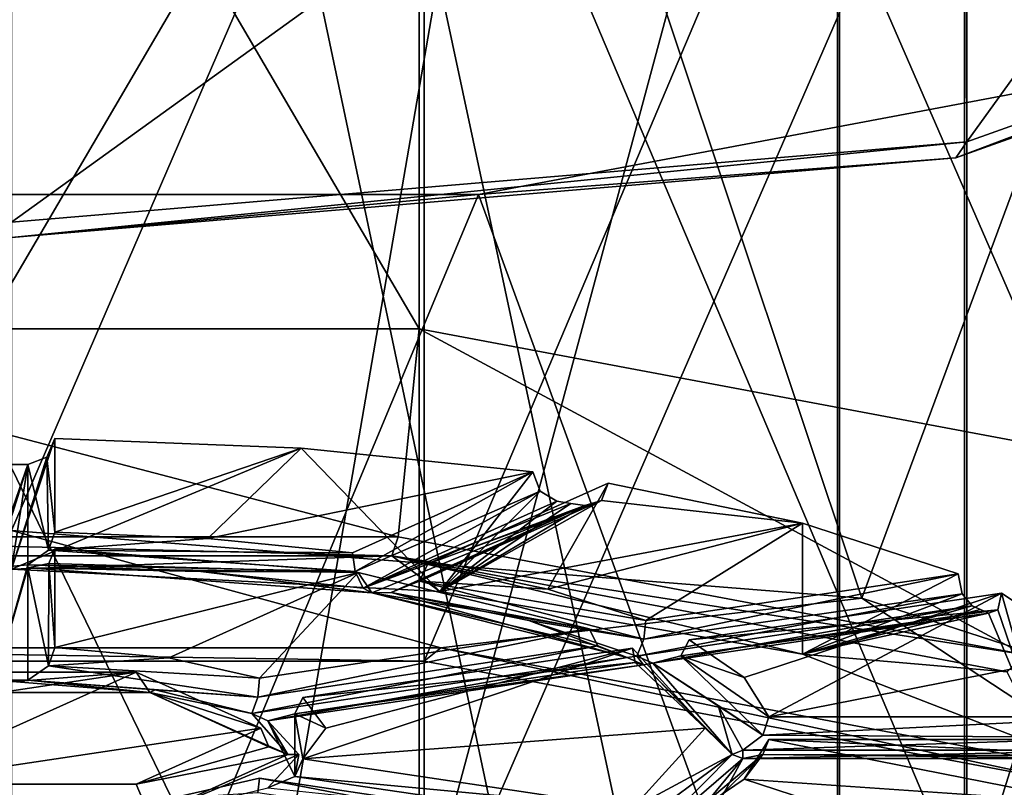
# Model space of a CAD drawing. Header units: millimetres. Extents: x -348 to 175, y 0 to 247.
# Tile 111 of 196: x 0 to 9, y 99 to 106. Entities that reach past the tile are written whole.
import ezdxf

# ---------------------------------------------------------------- set-up
doc = ezdxf.new("R2010")
doc.units = ezdxf.units.MM
doc.header["$LTSCALE"] = 65.185185
for name, color, linetype in [('521', 7, 'CONTINUOUS'), ('524', 7, 'CONTINUOUS'), ('525', 7, 'CONTINUOUS'), ('527', 7, 'CONTINUOUS'), ('541', 7, 'CONTINUOUS'), ('548', 7, 'CONTINUOUS'), ('549', 7, 'CONTINUOUS'), ('550', 7, 'CONTINUOUS'), ('552', 7, 'CONTINUOUS'), ('553', 7, 'CONTINUOUS'), ('554', 7, 'CONTINUOUS'), ('556', 7, 'CONTINUOUS'), ('557', 7, 'CONTINUOUS'), ('558', 7, 'CONTINUOUS'), ('560', 7, 'CONTINUOUS'), ('562', 7, 'CONTINUOUS'), ('563', 7, 'CONTINUOUS'), ('569', 7, 'CONTINUOUS'), ('571', 7, 'CONTINUOUS'), ('572', 7, 'CONTINUOUS'), ('573', 7, 'CONTINUOUS'), ('576', 7, 'CONTINUOUS'), ('577', 7, 'CONTINUOUS'), ('585', 7, 'CONTINUOUS'), ('586', 7, 'CONTINUOUS'), ('587', 7, 'CONTINUOUS'), ('592', 7, 'CONTINUOUS'), ('595', 7, 'CONTINUOUS'), ('596', 7, 'CONTINUOUS'), ('597', 7, 'CONTINUOUS'), ('598', 7, 'CONTINUOUS'), ('599', 7, 'CONTINUOUS'), ('600', 7, 'CONTINUOUS'), ('601', 7, 'CONTINUOUS'), ('635', 7, 'CONTINUOUS'), ('636', 7, 'CONTINUOUS'), ('637', 7, 'CONTINUOUS'), ('638', 7, 'CONTINUOUS'), ('639', 7, 'CONTINUOUS'), ('640', 7, 'CONTINUOUS'), ('641', 7, 'CONTINUOUS'), ('642', 7, 'CONTINUOUS'), ('643', 7, 'CONTINUOUS'), ('644', 7, 'CONTINUOUS'), ('645', 7, 'CONTINUOUS'), ('646', 7, 'CONTINUOUS'), ('648', 7, 'CONTINUOUS'), ('649', 7, 'CONTINUOUS'), ('652', 7, 'CONTINUOUS')]:
    doc.layers.add(name, color=color, linetype=linetype)

msp = doc.modelspace()

# ---------------------------------------------------------------- linework, layer by layer
at = {"layer": '521', "color": 7, "linetype": 'CONTINUOUS', "true_color": 0xe0f2ff}
for points in [[(0, 83.5, -13), (7.6412, 83.5, -10.5172), (7.6412, 127.7238, -2.5364), (0, 83.5, -13)], [(0, 83.5, -13), (7.6412, 127.7238, -2.5364), (0, 123.766, -6.5547), (0, 83.5, -13)], [(7.6412, 127.7238, -2.5364), (7.6412, 83.5, -10.5172), (12.3663, 125.5916, 3.6142), (7.6412, 127.7238, -2.5364)], [(7.6412, 83.5, -10.5172), (12.3663, 83.5, -4.0095), (12.3663, 125.5916, 3.6142), (7.6412, 83.5, -10.5172)], [(12.3587, 122.7593, 11.1412), (12.3587, 83.5, 4.0328), (7.6214, 120.4702, 17.2235), (12.3587, 122.7593, 11.1412)], [(7.6214, 120.4702, 17.2235), (7.6214, 83.5, 10.5316), (0, 119.6004, 19.5336), (7.6214, 120.4702, 17.2235)], [(12.3587, 83.5, 4.0328), (7.6214, 83.5, 10.5316), (7.6214, 120.4702, 17.2235), (12.3587, 83.5, 4.0328)], [(7.6214, 83.5, 10.5316), (0, 83.5, 13), (0, 119.6004, 19.5336), (7.6214, 83.5, 10.5316)]]:
    msp.add_3dface(points, dxfattribs=at)
at = {"layer": '524', "color": 7, "linetype": 'CONTINUOUS', "true_color": 0xe0f2ff}
for points in [[(8.8168, 83.5, -12.1353), (0, 83.5, -15), (0, 124.7054, -8.3508), (8.8168, 83.5, -12.1353)], [(8.8168, 83.5, -12.1353), (0, 124.7054, -8.3508), (8.8168, 123.8043, -5.6314), (8.8168, 83.5, -12.1353)], [(14.2688, 83.5, -4.6263), (8.8168, 83.5, -12.1353), (8.8168, 123.8043, -5.6314), (14.2688, 83.5, -4.6263)], [(14.2688, 121.4424, 1.4964), (14.2688, 83.5, -4.6263), (8.8168, 123.8043, -5.6314), (14.2688, 121.4424, 1.4964)], [(0, 119.0773, 21.4735), (0, 83.5, 15), (8.7939, 116.1649, 17.4229), (0, 119.0773, 21.4735)], [(8.7939, 83.5, 12.1519), (14.26, 83.5, 4.6532), (14.26, 118.5236, 10.3048), (8.7939, 83.5, 12.1519)], [(8.7939, 116.1649, 17.4229), (8.7939, 83.5, 12.1519), (14.26, 118.5236, 10.3048), (8.7939, 116.1649, 17.4229)], [(0, 83.5, 15), (8.7939, 83.5, 12.1519), (8.7939, 116.1649, 17.4229), (0, 83.5, 15)]]:
    msp.add_3dface(points, dxfattribs=at)
at = {"layer": '525', "color": 7, "linetype": 'CONTINUOUS', "true_color": 0xe0f2ff}
for points in [[(8.7134, 104.6313, 218.0453), (14.077, 106.5452, 225.1879), (11.2859, 105.6054, 221.6809), (8.7134, 104.6313, 218.0453)], [(4.3094, 104.2936, 216.7849), (8.7134, 104.6313, 218.0453), (11.2859, 105.6054, 221.6809), (4.3094, 104.2936, 216.7849)], [(0, 103.8969, 215.3046), (8.7134, 104.6313, 218.0453), (4.3094, 104.2936, 216.7849), (0, 103.8969, 215.3046)], [(-4.3094, 104.2936, 216.7849), (0, 103.8969, 215.3046), (4.3094, 104.2936, 216.7849), (-4.3094, 104.2936, 216.7849)]]:
    msp.add_3dface(points, dxfattribs=at)
at = {"layer": '527', "color": 7, "linetype": 'CONTINUOUS', "true_color": 0xe0f2ff}
for points in [[(8.7939, 110.3779, 216.3096), (14.26, 112.3187, 223.5528), (8.8154, 104.7799, 217.8257), (8.7939, 110.3779, 216.3096)], [(8.8154, 104.7799, 217.8257), (14.26, 112.3187, 223.5528), (14.2655, 106.7211, 225.0702), (8.8154, 104.7799, 217.8257)], [(0, 109.6407, 213.5585), (8.7939, 110.3779, 216.3096), (0, 104.0384, 215.0597), (0, 109.6407, 213.5585)], [(0, 104.0384, 215.0597), (8.7939, 110.3779, 216.3096), (8.8154, 104.7799, 217.8257), (0, 104.0384, 215.0597)]]:
    msp.add_3dface(points, dxfattribs=at)
at = {"layer": '541', "color": 7, "linetype": 'CONTINUOUS', "true_color": 0xe0f2ff}
for points in [[(14.077, 106.5452, 225.1879), (8.7134, 104.6313, 218.0453), (14.2655, 106.7211, 225.0702), (14.077, 106.5452, 225.1879)], [(8.7134, 104.6313, 218.0453), (8.8154, 104.7799, 217.8257), (14.2655, 106.7211, 225.0702), (8.7134, 104.6313, 218.0453)], [(8.7134, 104.6313, 218.0453), (0, 103.8969, 215.3046), (8.8154, 104.7799, 217.8257), (8.7134, 104.6313, 218.0453)], [(0, 103.8969, 215.3046), (0, 104.0384, 215.0597), (8.8154, 104.7799, 217.8257), (0, 103.8969, 215.3046)]]:
    msp.add_3dface(points, dxfattribs=at)
at = {"layer": '548', "color": 2, "linetype": 'CONTINUOUS'}
for points in [[(3.7623, 115.8921, 239.4002), (-3.7623, 115.8921, 239.4002), (3.7623, 103.0552, 242.8398), (3.7623, 115.8921, 239.4002)], [(3.7623, 103.0552, 242.8398), (-3.7623, 115.8921, 239.4002), (-3.7623, 103.0552, 242.8398), (3.7623, 103.0552, 242.8398)], [(9.8498, 114.7473, 235.1281), (3.7623, 115.8921, 239.4002), (9.8498, 101.9105, 238.5677), (9.8498, 114.7473, 235.1281)], [(9.8498, 101.9105, 238.5677), (3.7623, 115.8921, 239.4002), (3.7623, 103.0552, 242.8398), (9.8498, 101.9105, 238.5677)]]:
    msp.add_3dface(points, dxfattribs=at)
at = {"layer": '549', "color": 2, "linetype": 'CONTINUOUS'}
for points in [[(3.7623, 103.0552, 242.8398), (-3.7623, 103.0552, 242.8398), (3.568, 101.1373, 242.7348), (3.7623, 103.0552, 242.8398)], [(3.568, 101.1373, 242.7348), (-3.7623, 103.0552, 242.8398), (-3.568, 101.1373, 242.7348), (3.568, 101.1373, 242.7348)], [(9.3413, 100.0516, 238.6833), (3.7623, 103.0552, 242.8398), (3.568, 101.1373, 242.7348), (9.3413, 100.0516, 238.6833)], [(9.8498, 101.9105, 238.5677), (3.7623, 103.0552, 242.8398), (9.3413, 100.0516, 238.6833), (9.8498, 101.9105, 238.5677)]]:
    msp.add_3dface(points, dxfattribs=at)
at = {"layer": '550', "color": 2, "linetype": 'CONTINUOUS'}
for points in [[(3.568, 101.1373, 242.7348), (-3.568, 101.1373, 242.7348), (3.5098, 100.9604, 242.596), (3.568, 101.1373, 242.7348)], [(3.5098, 100.9604, 242.596), (-3.568, 101.1373, 242.7348), (-3.5098, 100.9604, 242.596), (3.5098, 100.9604, 242.596)], [(9.3413, 100.0516, 238.6833), (3.568, 101.1373, 242.7348), (3.5098, 100.9604, 242.596), (9.3413, 100.0516, 238.6833)], [(9.1886, 99.8925, 238.6104), (9.3413, 100.0516, 238.6833), (3.5098, 100.9604, 242.596), (9.1886, 99.8925, 238.6104)]]:
    msp.add_3dface(points, dxfattribs=at)
at = {"layer": '552', "color": 2, "linetype": 'CONTINUOUS'}
for points in [[(5.7317, 100.1091, 234.5894), (6.3998, 99.3722, 231.8391), (5.7546, 99.9781, 234.7036), (5.7317, 100.1091, 234.5894)], [(5.7546, 99.9781, 234.7036), (6.3998, 99.3722, 231.8391), (5.8326, 99.9574, 234.9892), (5.7546, 99.9781, 234.7036)], [(5.8326, 99.9574, 234.9892), (6.3998, 99.3722, 231.8391), (6.6497, 99.1307, 231.9038), (5.8326, 99.9574, 234.9892)], [(6.3998, 99.3722, 231.8391), (5.7317, 98.6353, 229.0888), (6.6497, 99.1307, 231.9038), (6.3998, 99.3722, 231.8391)], [(6.6497, 99.1307, 231.9038), (5.7317, 98.6353, 229.0888), (5.7546, 98.4647, 229.0554), (6.6497, 99.1307, 231.9038)], [(5.8326, 98.304, 228.8184), (6.6497, 99.1307, 231.9038), (5.7546, 98.4647, 229.0554), (5.8326, 98.304, 228.8184)]]:
    msp.add_3dface(points, dxfattribs=at)
at = {"layer": '553', "color": 2, "linetype": 'CONTINUOUS'}
for points in [[(2.6875, 99.6542, 232.8917), (2.6128, 99.5047, 232.9579), (2.8997, 99.3722, 231.8391), (2.6875, 99.6542, 232.8917)], [(2.6128, 99.5047, 232.9579), (2.3663, 99.4395, 233.0561), (2.6128, 98.9275, 230.8039), (2.6128, 99.5047, 232.9579)], [(2.8997, 99.3722, 231.8391), (2.6128, 99.5047, 232.9579), (2.6875, 99.0902, 230.7865), (2.8997, 99.3722, 231.8391)], [(2.6875, 99.0902, 230.7865), (2.6128, 99.5047, 232.9579), (2.6128, 98.9275, 230.8039), (2.6875, 99.0902, 230.7865)], [(2.3663, 99.4395, 233.0561), (2.65, 99.1307, 231.9038), (2.6128, 98.9275, 230.8039), (2.3663, 99.4395, 233.0561)], [(2.65, 99.1307, 231.9038), (2.3663, 98.822, 230.7515), (2.6128, 98.9275, 230.8039), (2.65, 99.1307, 231.9038)]]:
    msp.add_3dface(points, dxfattribs=at)
at = {"layer": '554', "color": 2, "linetype": 'CONTINUOUS'}
for points in [[(1.2751, 99.7023, 234.0369), (-1.2751, 99.7023, 234.0369), (1.15, 99.8877, 233.7631), (1.2751, 99.7023, 234.0369)], [(1.15, 99.8877, 233.7631), (-1.2751, 99.7023, 234.0369), (-1.15, 99.8877, 233.7631), (1.15, 99.8877, 233.7631)], [(2.3, 99.3722, 231.8391), (1.2751, 99.7023, 234.0369), (1.15, 99.8877, 233.7631), (2.3, 99.3722, 231.8391)], [(2.55, 99.1307, 231.9038), (1.2751, 99.7023, 234.0369), (2.3732, 99.2014, 231.8848), (2.55, 99.1307, 231.9038)], [(2.3732, 99.2014, 231.8848), (1.2751, 99.7023, 234.0369), (2.3, 99.3722, 231.8391), (2.3732, 99.2014, 231.8848)]]:
    msp.add_3dface(points, dxfattribs=at)
at = {"layer": '556', "color": 7, "linetype": 'CONTINUOUS', "true_color": 0xcad1ee}
for points in [[(9.9711, 110.7787, 221.2827), (3.8086, 109.6199, 216.958), (9.9711, 95.0824, 225.4885), (9.9711, 110.7787, 221.2827)], [(3.8086, 109.6199, 216.958), (-3.8086, 109.6199, 216.958), (3.8086, 93.9236, 221.1638), (3.8086, 109.6199, 216.958)], [(3.8086, 93.9236, 221.1638), (-3.8086, 109.6199, 216.958), (-3.8086, 93.9236, 221.1638), (3.8086, 93.9236, 221.1638)], [(9.9711, 95.0824, 225.4885), (3.8086, 109.6199, 216.958), (3.8086, 93.9236, 221.1638), (9.9711, 95.0824, 225.4885)]]:
    msp.add_3dface(points, dxfattribs=at)
at = {"layer": '557', "color": 7, "linetype": 'CONTINUOUS', "true_color": 0xcad1ee}
for points in [[(-3.9631, 100.1143, 244.2678), (3.9631, 100.1143, 244.2678), (0, 101.1953, 245.7927), (-3.9631, 100.1143, 244.2678)], [(0, 101.1953, 245.7927), (3.9631, 100.1143, 244.2678), (7.8463, 100.5701, 243.4593), (0, 101.1953, 245.7927)], [(3.9631, 100.1143, 244.2678), (10.3756, 98.9084, 239.7676), (7.8463, 100.5701, 243.4593), (3.9631, 100.1143, 244.2678)], [(7.8463, 100.5701, 243.4593), (10.3756, 98.9084, 239.7676), (12.975, 98.9109, 237.2671), (7.8463, 100.5701, 243.4593)]]:
    msp.add_3dface(points, dxfattribs=at)
at = {"layer": '558', "color": 7, "linetype": 'CONTINUOUS', "true_color": 0xcad1ee}
for points in [[(4.3094, 111.1613, 242.4158), (-4.3094, 111.1613, 242.4158), (0, 101.1953, 245.7927), (4.3094, 111.1613, 242.4158)], [(4.3094, 111.1613, 242.4158), (0, 101.1953, 245.7927), (7.8463, 100.5701, 243.4593), (4.3094, 111.1613, 242.4158)], [(11.2859, 109.8495, 237.5198), (4.3094, 111.1613, 242.4158), (7.8463, 100.5701, 243.4593), (11.2859, 109.8495, 237.5198)], [(11.2859, 109.8495, 237.5198), (7.8463, 100.5701, 243.4593), (12.975, 98.9109, 237.2671), (11.2859, 109.8495, 237.5198)]]:
    msp.add_3dface(points, dxfattribs=at)
at = {"layer": '560', "color": 7, "linetype": 'CONTINUOUS', "true_color": 0xcad1ee}
for points in [[(4.3094, 104.2936, 216.7849), (11.2859, 105.6054, 221.6809), (7.8463, 94.5995, 221.1768), (4.3094, 104.2936, 216.7849)], [(7.8463, 94.5995, 221.1768), (11.2859, 105.6054, 221.6809), (12.975, 99.9779, 226.3724), (7.8463, 94.5995, 221.1768)], [(-4.3094, 104.2936, 216.7849), (4.3094, 104.2936, 216.7849), (0, 93.9742, 218.8434), (-4.3094, 104.2936, 216.7849)], [(0, 93.9742, 218.8434), (4.3094, 104.2936, 216.7849), (7.8463, 94.5995, 221.1768), (0, 93.9742, 218.8434)], [(12.975, 96.2587, 227.369), (7.8463, 94.5995, 221.1768), (12.975, 99.9779, 226.3724), (12.975, 96.2587, 227.369)]]:
    msp.add_3dface(points, dxfattribs=at)
at = {"layer": '562', "color": 7, "linetype": 'CONTINUOUS', "true_color": 0xcad1ee}
for points in [[(3.9631, 100.1143, 244.2678), (-3.9631, 100.1143, 244.2678), (3.8086, 99.9912, 243.8085), (3.9631, 100.1143, 244.2678)], [(3.8086, 99.9912, 243.8085), (-3.9631, 100.1143, 244.2678), (-3.8086, 99.9912, 243.8085), (3.8086, 99.9912, 243.8085)], [(9.9711, 98.8324, 239.4838), (3.9631, 100.1143, 244.2678), (3.8086, 99.9912, 243.8085), (9.9711, 98.8324, 239.4838)], [(10.3756, 98.9084, 239.7676), (3.9631, 100.1143, 244.2678), (9.9711, 98.8324, 239.4838), (10.3756, 98.9084, 239.7676)]]:
    msp.add_3dface(points, dxfattribs=at)
at = {"layer": '563', "color": 7, "linetype": 'CONTINUOUS', "true_color": 0xcad1ee}
for points in [[(-3.8086, 115.6875, 239.6027), (3.8086, 115.6875, 239.6027), (-3.8086, 99.9912, 243.8085), (-3.8086, 115.6875, 239.6027)], [(3.8086, 115.6875, 239.6027), (3.8086, 99.9912, 243.8085), (-3.8086, 99.9912, 243.8085), (3.8086, 115.6875, 239.6027)], [(3.8086, 115.6875, 239.6027), (9.9711, 114.5287, 235.2779), (3.8086, 99.9912, 243.8085), (3.8086, 115.6875, 239.6027)], [(9.9711, 114.5287, 235.2779), (9.9711, 98.8324, 239.4838), (3.8086, 99.9912, 243.8085), (9.9711, 114.5287, 235.2779)]]:
    msp.add_3dface(points, dxfattribs=at)
at = {"layer": '569', "color": 2, "linetype": 'CONTINUOUS'}
for points in [[(1.15, 99.8877, 233.7631), (-1.15, 99.8877, 233.7631), (-2.3, 99.3722, 231.8391), (1.15, 99.8877, 233.7631)], [(1.15, 99.8877, 233.7631), (-2.3, 99.3722, 231.8391), (-1.15, 98.8567, 229.9151), (1.15, 99.8877, 233.7631)], [(2.3, 99.3722, 231.8391), (1.15, 99.8877, 233.7631), (-1.15, 98.8567, 229.9151), (2.3, 99.3722, 231.8391)], [(1.15, 98.8567, 229.9151), (2.3, 99.3722, 231.8391), (-1.15, 98.8567, 229.9151), (1.15, 98.8567, 229.9151)]]:
    msp.add_3dface(points, dxfattribs=at)
at = {"layer": '571', "color": 2, "linetype": 'CONTINUOUS'}
msp.add_3dface([(5.3317, 98.4559, 228.4196), (2.2875, 98.9108, 230.1173), (1.45, 98.7222, 229.4132), (5.3317, 98.4559, 228.4196)], dxfattribs=at)
at = {"layer": '572', "color": 2, "linetype": 'CONTINUOUS'}
for points in [[(6.3998, 99.3722, 231.8391), (5.7317, 100.1091, 234.5894), (2.6875, 99.0902, 230.7865), (6.3998, 99.3722, 231.8391)], [(5.7317, 100.1091, 234.5894), (2.6875, 99.6542, 232.8917), (2.8997, 99.3722, 231.8391), (5.7317, 100.1091, 234.5894)], [(5.7317, 100.1091, 234.5894), (2.8997, 99.3722, 231.8391), (2.6875, 99.0902, 230.7865), (5.7317, 100.1091, 234.5894)], [(5.7317, 98.6353, 229.0888), (6.3998, 99.3722, 231.8391), (2.6875, 99.0902, 230.7865), (5.7317, 98.6353, 229.0888)]]:
    msp.add_3dface(points, dxfattribs=at)
at = {"layer": '573', "color": 2, "linetype": 'CONTINUOUS'}
for points in [[(0.4, 101.0254, 238.0089), (0.4, 100.1156, 234.6135), (3.2, 100.8067, 237.1928), (0.4, 101.0254, 238.0089)], [(3.2, 100.8067, 237.1928), (0.4, 100.1156, 234.6135), (1.45, 100.0222, 234.265), (3.2, 100.8067, 237.1928)], [(2.2875, 99.8336, 233.5609), (3.2, 100.8067, 237.1928), (1.45, 100.0222, 234.265), (2.2875, 99.8336, 233.5609)], [(5.3317, 100.2885, 235.2586), (3.2, 100.8067, 237.1928), (2.2875, 99.8336, 233.5609), (5.3317, 100.2885, 235.2586)]]:
    msp.add_3dface(points, dxfattribs=at)
at = {"layer": '576', "color": 2, "linetype": 'CONTINUOUS'}
for points in [[(6.2523, 100.1869, 234.8797), (6.1761, 100.0385, 234.9429), (6.7615, 99.8411, 233.5891), (6.2523, 100.1869, 234.8797)], [(5.9192, 99.9704, 235.0375), (6.9339, 99.3065, 232.2111), (6.1761, 100.0385, 234.9429), (5.9192, 99.9704, 235.0375)], [(6.52, 99.5829, 233.5913), (6.9339, 99.3065, 232.2111), (5.9192, 99.9704, 235.0375), (6.52, 99.5829, 233.5913)], [(6.9339, 99.3065, 232.2111), (6.9886, 99.4757, 232.2255), (6.1761, 100.0385, 234.9429), (6.9339, 99.3065, 232.2111)], [(6.1761, 100.0385, 234.9429), (6.9886, 99.4757, 232.2255), (6.7615, 99.8411, 233.5891), (6.1761, 100.0385, 234.9429)], [(6.7483, 99.1695, 232.0487), (6.9339, 99.3065, 232.2111), (6.52, 99.5829, 233.5913), (6.7483, 99.1695, 232.0487)]]:
    msp.add_3dface(points, dxfattribs=at)
at = {"layer": '577', "color": 2, "linetype": 'CONTINUOUS'}
for points in [[(6.9886, 99.2687, 231.4527), (6.9339, 99.1293, 231.5497), (6.7615, 98.9033, 230.0891), (6.9886, 99.2687, 231.4527)], [(6.1761, 98.3974, 228.818), (6.2523, 98.5575, 228.7985), (6.9339, 99.1293, 231.5497), (6.1761, 98.3974, 228.818)], [(6.7483, 99.0919, 231.7589), (6.1761, 98.3974, 228.818), (6.9339, 99.1293, 231.5497), (6.7483, 99.0919, 231.7589)], [(6.52, 98.6786, 230.2163), (6.1761, 98.3974, 228.818), (6.7483, 99.0919, 231.7589), (6.52, 98.6786, 230.2163)], [(6.9339, 99.1293, 231.5497), (6.2523, 98.5575, 228.7985), (6.7615, 98.9033, 230.0891), (6.9339, 99.1293, 231.5497)]]:
    msp.add_3dface(points, dxfattribs=at)
at = {"layer": '585', "color": 2, "linetype": 'CONTINUOUS'}
for points in [[(0.4, 101.181, 238.5895), (0.3423, 101.0126, 238.5781), (1.8117, 101.1222, 238.3702), (0.4, 101.181, 238.5895)], [(0.3423, 101.0126, 238.5781), (3.1479, 100.9904, 237.8783), (1.8117, 101.1222, 238.3702), (0.3423, 101.0126, 238.5781)], [(0.15, 100.8773, 238.4222), (3.1705, 100.8164, 237.8461), (0.3423, 101.0126, 238.5781), (0.15, 100.8773, 238.4222)], [(3.1705, 100.8164, 237.8461), (3.1479, 100.9904, 237.8783), (0.3423, 101.0126, 238.5781), (3.1705, 100.8164, 237.8461)], [(1.747, 100.8182, 238.2016), (3.1705, 100.8164, 237.8461), (0.15, 100.8773, 238.4222), (1.747, 100.8182, 238.2016)], [(3.2443, 100.6627, 237.6213), (3.1705, 100.8164, 237.8461), (1.747, 100.8182, 238.2016), (3.2443, 100.6627, 237.6213)]]:
    msp.add_3dface(points, dxfattribs=at)
at = {"layer": '586', "color": 2, "linetype": 'CONTINUOUS'}
for points in [[(3.8407, 100.8869, 237.492), (3.7634, 100.7278, 237.5154), (4.9497, 100.6533, 236.6202), (3.8407, 100.8869, 237.492)], [(3.5041, 100.6239, 237.4764), (5.8338, 100.192, 235.5156), (3.7634, 100.7278, 237.5154), (3.5041, 100.6239, 237.4764)], [(5.8338, 100.192, 235.5156), (5.8523, 100.3662, 235.5489), (3.7634, 100.7278, 237.5154), (5.8338, 100.192, 235.5156)], [(3.7634, 100.7278, 237.5154), (5.8523, 100.3662, 235.5489), (4.9497, 100.6533, 236.6202), (3.7634, 100.7278, 237.5154)], [(4.773, 100.3661, 236.5141), (5.8338, 100.192, 235.5156), (3.5041, 100.6239, 237.4764), (4.773, 100.3661, 236.5141)], [(5.7692, 100.0376, 235.2885), (5.8338, 100.192, 235.5156), (4.773, 100.3661, 236.5141), (5.7692, 100.0376, 235.2885)]]:
    msp.add_3dface(points, dxfattribs=at)
at = {"layer": '587', "color": 2, "linetype": 'CONTINUOUS'}
for points in [[(2.3732, 99.2014, 231.8848), (2.3, 99.3722, 231.8391), (1.15, 98.8567, 229.9151), (2.3732, 99.2014, 231.8848)], [(2.55, 99.1307, 231.9038), (2.3732, 99.2014, 231.8848), (1.15, 98.8567, 229.9151), (2.55, 99.1307, 231.9038)], [(2.55, 99.1307, 231.9038), (1.15, 98.8567, 229.9151), (1.2751, 98.5592, 229.7707), (2.55, 99.1307, 231.9038)], [(1.2751, 98.5592, 229.7707), (-1.15, 98.8567, 229.9151), (-1.2751, 98.5592, 229.7707), (1.2751, 98.5592, 229.7707)], [(1.15, 98.8567, 229.9151), (-1.15, 98.8567, 229.9151), (1.2751, 98.5592, 229.7707), (1.15, 98.8567, 229.9151)]]:
    msp.add_3dface(points, dxfattribs=at)
at = {"layer": '592', "color": 2, "linetype": 'CONTINUOUS'}
msp.add_3dface([(1.45, 98.7222, 229.4132), (2.2875, 98.9108, 230.1173), (2.272, 98.7748, 230.2338), (1.45, 98.7222, 229.4132)], dxfattribs=at)
at = {"layer": '595', "color": 2, "linetype": 'CONTINUOUS'}
for points in [[(2.272, 98.7748, 230.2338), (2.2875, 98.9108, 230.1173), (5.4093, 98.3099, 228.4777), (2.272, 98.7748, 230.2338)], [(2.2875, 98.9108, 230.1173), (5.3317, 98.4559, 228.4196), (5.4093, 98.3099, 228.4777), (2.2875, 98.9108, 230.1173)]]:
    msp.add_3dface(points, dxfattribs=at)
at = {"layer": '596', "color": 2, "linetype": 'CONTINUOUS'}
for points in [[(5.7317, 98.6353, 229.0888), (2.6875, 99.0902, 230.7865), (2.6128, 98.9275, 230.8039), (5.7317, 98.6353, 229.0888)], [(2.3663, 98.822, 230.7515), (5.7546, 98.4647, 229.0554), (2.6128, 98.9275, 230.8039), (2.3663, 98.822, 230.7515)], [(5.7546, 98.4647, 229.0554), (5.7317, 98.6353, 229.0888), (2.6128, 98.9275, 230.8039), (5.7546, 98.4647, 229.0554)]]:
    msp.add_3dface(points, dxfattribs=at)
at = {"layer": '597', "color": 2, "linetype": 'CONTINUOUS'}
for points in [[(5.7317, 100.1091, 234.5894), (5.7546, 99.9781, 234.7036), (2.6875, 99.6542, 232.8917), (5.7317, 100.1091, 234.5894)], [(5.8326, 99.9574, 234.9892), (2.3663, 99.4395, 233.0561), (2.6128, 99.5047, 232.9579), (5.8326, 99.9574, 234.9892)], [(5.7546, 99.9781, 234.7036), (5.8326, 99.9574, 234.9892), (2.6128, 99.5047, 232.9579), (5.7546, 99.9781, 234.7036)], [(5.7546, 99.9781, 234.7036), (2.6128, 99.5047, 232.9579), (2.6875, 99.6542, 232.8917), (5.7546, 99.9781, 234.7036)]]:
    msp.add_3dface(points, dxfattribs=at)
at = {"layer": '598', "color": 2, "linetype": 'CONTINUOUS'}
for points in [[(1.45, 100.0222, 234.265), (0.4, 100.1156, 234.6135), (0.3407, 99.946, 234.6051), (1.45, 100.0222, 234.265)], [(2.2875, 99.8336, 233.5609), (1.45, 100.0222, 234.265), (0.3407, 99.946, 234.6051), (2.2875, 99.8336, 233.5609)], [(0.3407, 99.946, 234.6051), (0.15, 99.8155, 234.4594), (2.272, 99.6574, 233.528), (0.3407, 99.946, 234.6051)], [(2.2875, 99.8336, 233.5609), (0.3407, 99.946, 234.6051), (2.272, 99.6574, 233.528), (2.2875, 99.8336, 233.5609)], [(2.272, 99.6574, 233.528), (0.15, 99.8155, 234.4594), (1.325, 99.7247, 234.1206), (2.272, 99.6574, 233.528)], [(2.2163, 99.5067, 233.3071), (2.272, 99.6574, 233.528), (1.325, 99.7247, 234.1206), (2.2163, 99.5067, 233.3071)]]:
    msp.add_3dface(points, dxfattribs=at)
at = {"layer": '599', "color": 2, "linetype": 'CONTINUOUS'}
for points in [[(5.3317, 100.2885, 235.2586), (2.2875, 99.8336, 233.5609), (2.272, 99.6574, 233.528), (5.3317, 100.2885, 235.2586)], [(5.3317, 100.2885, 235.2586), (2.272, 99.6574, 233.528), (5.4093, 100.1329, 235.2813), (5.3317, 100.2885, 235.2586)], [(5.4093, 100.1329, 235.2813), (2.2163, 99.5067, 233.3071), (5.6826, 100.0247, 235.2402), (5.4093, 100.1329, 235.2813)], [(2.272, 99.6574, 233.528), (2.2163, 99.5067, 233.3071), (5.4093, 100.1329, 235.2813), (2.272, 99.6574, 233.528)]]:
    msp.add_3dface(points, dxfattribs=at)
at = {"layer": '600', "color": 2, "linetype": 'CONTINUOUS'}
for points in [[(0.4, 101.0254, 238.0089), (3.2, 100.8067, 237.1928), (0.3453, 100.8896, 238.1054), (0.4, 101.0254, 238.0089)], [(0.3453, 100.8896, 238.1054), (3.2, 100.8067, 237.1928), (0.15, 100.8514, 238.3256), (0.3453, 100.8896, 238.1054)], [(0.15, 100.8514, 238.3256), (3.2, 100.8067, 237.1928), (3.325, 100.6213, 237.4666), (0.15, 100.8514, 238.3256)], [(3.2, 100.8067, 237.1928), (5.3317, 100.2885, 235.2586), (3.325, 100.6213, 237.4666), (3.2, 100.8067, 237.1928)], [(5.4093, 100.1329, 235.2813), (5.6826, 100.0247, 235.2402), (3.325, 100.6213, 237.4666), (5.4093, 100.1329, 235.2813)], [(5.3317, 100.2885, 235.2586), (5.4093, 100.1329, 235.2813), (3.325, 100.6213, 237.4666), (5.3317, 100.2885, 235.2586)]]:
    msp.add_3dface(points, dxfattribs=at)
at = {"layer": '601', "color": 2, "linetype": 'CONTINUOUS'}
for points in [[(0.4, 100.1156, 234.6135), (0.4, 101.0254, 238.0089), (0.3453, 100.8896, 238.1054), (0.4, 100.1156, 234.6135)], [(0.3407, 99.946, 234.6051), (0.3453, 100.8896, 238.1054), (0.15, 100.8514, 238.3256), (0.3407, 99.946, 234.6051)], [(0.3407, 99.946, 234.6051), (0.4, 100.1156, 234.6135), (0.3453, 100.8896, 238.1054), (0.3407, 99.946, 234.6051)], [(0.15, 99.8155, 234.4594), (0.3407, 99.946, 234.6051), (0.15, 100.8514, 238.3256), (0.15, 99.8155, 234.4594)]]:
    msp.add_3dface(points, dxfattribs=at)
at = {"layer": '635', "color": 2, "linetype": 'CONTINUOUS'}
for points in [[(9.9732, 98.6806, 229.2578), (6.9886, 99.2687, 231.4527), (6.7615, 98.9033, 230.0891), (9.9732, 98.6806, 229.2578)], [(9.9732, 98.6806, 229.2578), (10.3172, 99.2687, 231.4527), (6.9886, 99.2687, 231.4527), (9.9732, 98.6806, 229.2578)], [(6.2523, 98.5575, 228.7985), (9.135, 98.1267, 227.1909), (6.7615, 98.9033, 230.0891), (6.2523, 98.5575, 228.7985)], [(9.135, 98.1267, 227.1909), (9.9732, 98.6806, 229.2578), (6.7615, 98.9033, 230.0891), (9.135, 98.1267, 227.1909)]]:
    msp.add_3dface(points, dxfattribs=at)
at = {"layer": '636', "color": 2, "linetype": 'CONTINUOUS'}
for points in [[(10.3198, 99.1169, 231.5692), (6.9339, 99.1293, 231.5497), (6.9886, 99.2687, 231.4527), (10.3198, 99.1169, 231.5692)], [(10.3172, 99.2687, 231.4527), (10.3198, 99.1169, 231.5692), (6.9886, 99.2687, 231.4527), (10.3172, 99.2687, 231.4527)], [(10.3239, 99.0919, 231.7589), (6.7483, 99.0919, 231.7589), (6.9339, 99.1293, 231.5497), (10.3239, 99.0919, 231.7589)], [(10.3198, 99.1169, 231.5692), (10.3239, 99.0919, 231.7589), (6.9339, 99.1293, 231.5497), (10.3198, 99.1169, 231.5692)]]:
    msp.add_3dface(points, dxfattribs=at)
at = {"layer": '637', "color": 2, "linetype": 'CONTINUOUS'}
for points in [[(6.9886, 99.4757, 232.2255), (6.9339, 99.3065, 232.2111), (10.3172, 99.4757, 232.2255), (6.9886, 99.4757, 232.2255)], [(10.3172, 99.4757, 232.2255), (6.9339, 99.3065, 232.2111), (10.3198, 99.286, 232.2005), (10.3172, 99.4757, 232.2255)], [(6.9339, 99.3065, 232.2111), (6.7483, 99.1695, 232.0487), (10.3198, 99.286, 232.2005), (6.9339, 99.3065, 232.2111)], [(6.7483, 99.1695, 232.0487), (10.3239, 99.1695, 232.0487), (10.3198, 99.286, 232.2005), (6.7483, 99.1695, 232.0487)]]:
    msp.add_3dface(points, dxfattribs=at)
at = {"layer": '638', "color": 2, "linetype": 'CONTINUOUS'}
for points in [[(6.2523, 100.1869, 234.8797), (6.7615, 99.8411, 233.5891), (9.135, 100.6177, 236.4873), (6.2523, 100.1869, 234.8797)], [(6.7615, 99.8411, 233.5891), (6.9886, 99.4757, 232.2255), (9.135, 100.6177, 236.4873), (6.7615, 99.8411, 233.5891)], [(9.135, 100.6177, 236.4873), (6.9886, 99.4757, 232.2255), (9.9732, 100.0638, 234.4203), (9.135, 100.6177, 236.4873)], [(6.9886, 99.4757, 232.2255), (10.3172, 99.4757, 232.2255), (9.9732, 100.0638, 234.4203), (6.9886, 99.4757, 232.2255)]]:
    msp.add_3dface(points, dxfattribs=at)
at = {"layer": '639', "color": 2, "linetype": 'CONTINUOUS'}
for points in [[(6.2523, 100.1869, 234.8797), (9.135, 100.6177, 236.4873), (9.1006, 100.4637, 236.5956), (6.2523, 100.1869, 234.8797)], [(5.9192, 99.9704, 235.0375), (6.1761, 100.0385, 234.9429), (9.0158, 100.4331, 236.7644), (5.9192, 99.9704, 235.0375)], [(6.1761, 100.0385, 234.9429), (6.2523, 100.1869, 234.8797), (9.1006, 100.4637, 236.5956), (6.1761, 100.0385, 234.9429)], [(9.0158, 100.4331, 236.7644), (6.1761, 100.0385, 234.9429), (9.1006, 100.4637, 236.5956), (9.0158, 100.4331, 236.7644)]]:
    msp.add_3dface(points, dxfattribs=at)
at = {"layer": '640', "color": 2, "linetype": 'CONTINUOUS'}
for points in [[(5.8523, 100.3662, 235.5489), (5.8338, 100.192, 235.5156), (8.735, 100.797, 237.1565), (5.8523, 100.3662, 235.5489)], [(8.735, 100.797, 237.1565), (5.8338, 100.192, 235.5156), (8.7738, 100.6102, 237.1423), (8.735, 100.797, 237.1565)], [(5.8338, 100.192, 235.5156), (5.7692, 100.0376, 235.2885), (8.7738, 100.6102, 237.1423), (5.8338, 100.192, 235.5156)], [(5.7692, 100.0376, 235.2885), (8.8658, 100.5003, 237.0153), (8.7738, 100.6102, 237.1423), (5.7692, 100.0376, 235.2885)]]:
    msp.add_3dface(points, dxfattribs=at)
at = {"layer": '641', "color": 2, "linetype": 'CONTINUOUS'}
for points in [[(3.8407, 100.8869, 237.492), (4.9497, 100.6533, 236.6202), (5.505, 101.633, 240.2765), (3.8407, 100.8869, 237.492)], [(5.505, 101.633, 240.2765), (4.9497, 100.6533, 236.6202), (7.3009, 101.2618, 238.8912), (5.505, 101.633, 240.2765)], [(4.9497, 100.6533, 236.6202), (5.8523, 100.3662, 235.5489), (7.3009, 101.2618, 238.8912), (4.9497, 100.6533, 236.6202)], [(5.8523, 100.3662, 235.5489), (8.735, 100.797, 237.1565), (7.3009, 101.2618, 238.8912), (5.8523, 100.3662, 235.5489)]]:
    msp.add_3dface(points, dxfattribs=at)
at = {"layer": '642', "color": 2, "linetype": 'CONTINUOUS'}
for points in [[(3.8407, 100.8869, 237.492), (5.505, 101.633, 240.2765), (5.4429, 101.4723, 240.3597), (3.8407, 100.8869, 237.492)], [(3.5041, 100.6239, 237.4764), (3.7634, 100.7278, 237.5154), (5.2919, 101.4253, 240.4675), (3.5041, 100.6239, 237.4764)], [(3.7634, 100.7278, 237.5154), (3.8407, 100.8869, 237.492), (5.4429, 101.4723, 240.3597), (3.7634, 100.7278, 237.5154)], [(5.2919, 101.4253, 240.4675), (3.7634, 100.7278, 237.5154), (5.4429, 101.4723, 240.3597), (5.2919, 101.4253, 240.4675)]]:
    msp.add_3dface(points, dxfattribs=at)
at = {"layer": '643', "color": 2, "linetype": 'CONTINUOUS'}
for points in [[(3.1479, 100.9904, 237.8783), (3.1705, 100.8164, 237.8461), (4.8122, 101.7365, 240.6628), (3.1479, 100.9904, 237.8783)], [(4.8122, 101.7365, 240.6628), (3.1705, 100.8164, 237.8461), (4.8769, 101.5569, 240.6754), (4.8122, 101.7365, 240.6628)], [(3.1705, 100.8164, 237.8461), (3.2443, 100.6627, 237.6213), (4.8769, 101.5569, 240.6754), (3.1705, 100.8164, 237.8461)], [(3.2443, 100.6627, 237.6213), (5.0321, 101.4642, 240.6124), (4.8769, 101.5569, 240.6754), (3.2443, 100.6627, 237.6213)]]:
    msp.add_3dface(points, dxfattribs=at)
at = {"layer": '644', "color": 2, "linetype": 'CONTINUOUS'}
for points in [[(0.4, 102.0425, 241.8048), (0.4, 101.181, 238.5895), (2.6723, 101.9534, 241.4725), (0.4, 102.0425, 241.8048)], [(0.4, 101.181, 238.5895), (1.8117, 101.1222, 238.3702), (2.6723, 101.9534, 241.4725), (0.4, 101.181, 238.5895)], [(1.8117, 101.1222, 238.3702), (4.8122, 101.7365, 240.6628), (2.6723, 101.9534, 241.4725), (1.8117, 101.1222, 238.3702)], [(1.8117, 101.1222, 238.3702), (3.1479, 100.9904, 237.8783), (4.8122, 101.7365, 240.6628), (1.8117, 101.1222, 238.3702)]]:
    msp.add_3dface(points, dxfattribs=at)
at = {"layer": '645', "color": 2, "linetype": 'CONTINUOUS'}
for points in [[(0.4, 101.181, 238.5895), (0.4, 102.0425, 241.8048), (0.3268, 101.8724, 241.853), (0.4, 101.181, 238.5895)], [(0.15, 101.8027, 241.8759), (0.3423, 101.0126, 238.5781), (0.3268, 101.8724, 241.853), (0.15, 101.8027, 241.8759)], [(0.3423, 101.0126, 238.5781), (0.4, 101.181, 238.5895), (0.3268, 101.8724, 241.853), (0.3423, 101.0126, 238.5781)], [(0.15, 100.8773, 238.4222), (0.3423, 101.0126, 238.5781), (0.15, 101.8027, 241.8759), (0.15, 100.8773, 238.4222)]]:
    msp.add_3dface(points, dxfattribs=at)
at = {"layer": '646', "color": 2, "linetype": 'CONTINUOUS'}
for points in [[(-0.15, 100.942, 238.6637), (0.15, 101.8027, 241.8759), (0, 101.803, 241.877), (-0.15, 100.942, 238.6637)], [(-0.15, 100.942, 238.6637), (-0.15, 100.8514, 238.3256), (0.15, 101.8027, 241.8759), (-0.15, 100.942, 238.6637)], [(-0.15, 100.8514, 238.3256), (0.15, 100.8773, 238.4222), (0.15, 101.8027, 241.8759), (-0.15, 100.8514, 238.3256)], [(5.0321, 101.4642, 240.6124), (3.2443, 100.6627, 237.6213), (5.1625, 101.445, 240.5408), (5.0321, 101.4642, 240.6124)], [(3.2443, 100.6627, 237.6213), (5.2919, 101.4253, 240.4675), (5.1625, 101.445, 240.5408), (3.2443, 100.6627, 237.6213)], [(3.2443, 100.6627, 237.6213), (3.325, 100.6213, 237.4666), (5.2919, 101.4253, 240.4675), (3.2443, 100.6627, 237.6213)], [(3.325, 100.6213, 237.4666), (3.5041, 100.6239, 237.4764), (5.2919, 101.4253, 240.4675), (3.325, 100.6213, 237.4666)], [(0.15, 100.8514, 238.3256), (0.15, 100.8773, 238.4222), (-0.15, 99.8155, 234.4594), (0.15, 100.8514, 238.3256)], [(-0.15, 99.8155, 234.4594), (0.15, 100.8773, 238.4222), (-0.15, 100.8514, 238.3256), (-0.15, 99.8155, 234.4594)], [(1.747, 100.8182, 238.2016), (0.15, 100.8773, 238.4222), (0.15, 100.8514, 238.3256), (1.747, 100.8182, 238.2016)], [(0.15, 99.8155, 234.4594), (0.15, 100.8514, 238.3256), (-0.15, 99.8155, 234.4594), (0.15, 99.8155, 234.4594)], [(1.747, 100.8182, 238.2016), (0.15, 100.8514, 238.3256), (3.325, 100.6213, 237.4666), (1.747, 100.8182, 238.2016)], [(3.2443, 100.6627, 237.6213), (1.747, 100.8182, 238.2016), (3.325, 100.6213, 237.4666), (3.2443, 100.6627, 237.6213)], [(5.6826, 100.0247, 235.2402), (3.5041, 100.6239, 237.4764), (3.325, 100.6213, 237.4666), (5.6826, 100.0247, 235.2402)], [(4.773, 100.3661, 236.5141), (3.5041, 100.6239, 237.4764), (5.6826, 100.0247, 235.2402), (4.773, 100.3661, 236.5141)], [(5.7692, 100.0376, 235.2885), (5.9192, 99.9704, 235.0375), (8.8658, 100.5003, 237.0153), (5.7692, 100.0376, 235.2885)], [(5.9192, 99.9704, 235.0375), (9.0158, 100.4331, 236.7644), (8.8658, 100.5003, 237.0153), (5.9192, 99.9704, 235.0375)], [(8.8658, 100.5003, 237.0153), (9.0158, 100.4331, 236.7644), (8.9417, 100.4669, 236.8904), (8.8658, 100.5003, 237.0153)], [(5.7692, 100.0376, 235.2885), (4.773, 100.3661, 236.5141), (5.6826, 100.0247, 235.2402), (5.7692, 100.0376, 235.2885)], [(2.2163, 99.5067, 233.3071), (2.3663, 99.4395, 233.0561), (5.6826, 100.0247, 235.2402), (2.2163, 99.5067, 233.3071)], [(2.3663, 99.4395, 233.0561), (5.8326, 99.9574, 234.9892), (5.6826, 100.0247, 235.2402), (2.3663, 99.4395, 233.0561)], [(5.8326, 99.9574, 234.9892), (5.7692, 100.0376, 235.2885), (5.6826, 100.0247, 235.2402), (5.8326, 99.9574, 234.9892)], [(5.8326, 99.9574, 234.9892), (5.9192, 99.9704, 235.0375), (5.7692, 100.0376, 235.2885), (5.8326, 99.9574, 234.9892)], [(5.8326, 99.9574, 234.9892), (6.6497, 99.1307, 231.9038), (5.9192, 99.9704, 235.0375), (5.8326, 99.9574, 234.9892)], [(6.6497, 99.1307, 231.9038), (6.52, 99.5829, 233.5913), (5.9192, 99.9704, 235.0375), (6.6497, 99.1307, 231.9038)], [(-1.2751, 99.7023, 234.0369), (1.2751, 99.7023, 234.0369), (-0.15, 99.8155, 234.4594), (-1.2751, 99.7023, 234.0369)], [(1.2751, 99.7023, 234.0369), (0.15, 99.8155, 234.4594), (-0.15, 99.8155, 234.4594), (1.2751, 99.7023, 234.0369)], [(0.15, 99.8155, 234.4594), (1.2751, 99.7023, 234.0369), (1.325, 99.7247, 234.1206), (0.15, 99.8155, 234.4594)], [(1.2751, 99.7023, 234.0369), (2.2163, 99.5067, 233.3071), (1.325, 99.7247, 234.1206), (1.2751, 99.7023, 234.0369)], [(1.2751, 99.7023, 234.0369), (2.55, 99.1307, 231.9038), (2.2163, 99.5067, 233.3071), (1.2751, 99.7023, 234.0369)], [(2.55, 99.1307, 231.9038), (2.3663, 99.4395, 233.0561), (2.2163, 99.5067, 233.3071), (2.55, 99.1307, 231.9038)], [(6.6497, 99.1307, 231.9038), (6.7483, 99.1695, 232.0487), (6.52, 99.5829, 233.5913), (6.6497, 99.1307, 231.9038)], [(2.65, 99.1307, 231.9038), (2.3663, 99.4395, 233.0561), (2.55, 99.1307, 231.9038), (2.65, 99.1307, 231.9038)], [(6.7483, 99.1695, 232.0487), (6.6497, 99.1307, 231.9038), (6.7483, 99.0919, 231.7589), (6.7483, 99.1695, 232.0487)], [(6.7483, 99.0919, 231.7589), (10.3239, 99.0919, 231.7589), (10.3239, 99.1695, 232.0487), (6.7483, 99.0919, 231.7589)], [(6.7483, 99.1695, 232.0487), (6.7483, 99.0919, 231.7589), (10.3239, 99.1695, 232.0487), (6.7483, 99.1695, 232.0487)], [(2.3663, 98.822, 230.7515), (2.65, 99.1307, 231.9038), (1.2751, 98.5592, 229.7707), (2.3663, 98.822, 230.7515)], [(2.65, 99.1307, 231.9038), (2.55, 99.1307, 231.9038), (1.2751, 98.5592, 229.7707), (2.65, 99.1307, 231.9038)], [(6.6497, 99.1307, 231.9038), (5.8326, 98.304, 228.8184), (6.7483, 99.0919, 231.7589), (6.6497, 99.1307, 231.9038)], [(5.8326, 98.304, 228.8184), (6.52, 98.6786, 230.2163), (6.7483, 99.0919, 231.7589), (5.8326, 98.304, 228.8184)]]:
    msp.add_3dface(points, dxfattribs=at)
at = {"layer": '648', "color": 2, "linetype": 'CONTINUOUS'}
for points in [[(0.4, 102.0425, 241.8048), (2.6723, 101.9534, 241.4725), (0, 100.8371, 242.1358), (0.4, 102.0425, 241.8048)], [(0.3268, 101.8724, 241.853), (0.4, 102.0425, 241.8048), (0, 100.8371, 242.1358), (0.3268, 101.8724, 241.853)], [(0, 100.8371, 242.1358), (2.6723, 101.9534, 241.4725), (3.9512, 100.6337, 241.3766), (0, 100.8371, 242.1358)], [(0.15, 101.8027, 241.8759), (0.3268, 101.8724, 241.853), (0, 100.8371, 242.1358), (0.15, 101.8027, 241.8759)], [(2.6723, 101.9534, 241.4725), (4.8122, 101.7365, 240.6628), (3.9512, 100.6337, 241.3766), (2.6723, 101.9534, 241.4725)], [(0, 101.803, 241.877), (0.15, 101.8027, 241.8759), (0, 100.8371, 242.1358), (0, 101.803, 241.877)], [(4.8122, 101.7365, 240.6628), (4.8769, 101.5569, 240.6754), (3.9512, 100.6337, 241.3766), (4.8122, 101.7365, 240.6628)], [(5.505, 101.633, 240.2765), (7.3009, 101.2618, 238.8912), (5.4429, 101.4723, 240.3597), (5.505, 101.633, 240.2765)], [(4.8769, 101.5569, 240.6754), (5.0321, 101.4642, 240.6124), (3.9512, 100.6337, 241.3766), (4.8769, 101.5569, 240.6754)], [(5.2919, 101.4253, 240.4675), (5.4429, 101.4723, 240.3597), (3.9512, 100.6337, 241.3766), (5.2919, 101.4253, 240.4675)], [(5.4429, 101.4723, 240.3597), (7.3009, 101.2618, 238.8912), (3.9512, 100.6337, 241.3766), (5.4429, 101.4723, 240.3597)], [(5.0321, 101.4642, 240.6124), (5.1625, 101.445, 240.5408), (3.9512, 100.6337, 241.3766), (5.0321, 101.4642, 240.6124)], [(5.1625, 101.445, 240.5408), (5.2919, 101.4253, 240.4675), (3.9512, 100.6337, 241.3766), (5.1625, 101.445, 240.5408)], [(3.9512, 100.6337, 241.3766), (7.3009, 101.2618, 238.8912), (7.3009, 100.0544, 239.2147), (3.9512, 100.6337, 241.3766)], [(7.3009, 101.2618, 238.8912), (8.735, 100.797, 237.1565), (7.3009, 100.0544, 239.2147), (7.3009, 101.2618, 238.8912)], [(8.735, 100.797, 237.1565), (8.7738, 100.6102, 237.1423), (7.3009, 100.0544, 239.2147), (8.735, 100.797, 237.1565)], [(8.7738, 100.6102, 237.1423), (8.8658, 100.5003, 237.0153), (7.3009, 100.0544, 239.2147), (8.7738, 100.6102, 237.1423)], [(9.1006, 100.4637, 236.5956), (9.135, 100.6177, 236.4873), (9.5391, 99.1874, 235.9792), (9.1006, 100.4637, 236.5956)], [(9.135, 100.6177, 236.4873), (9.9732, 100.0638, 234.4203), (9.5391, 99.1874, 235.9792), (9.135, 100.6177, 236.4873)], [(8.8658, 100.5003, 237.0153), (8.9417, 100.4669, 236.8904), (7.3009, 100.0544, 239.2147), (8.8658, 100.5003, 237.0153)], [(8.9417, 100.4669, 236.8904), (9.0158, 100.4331, 236.7644), (7.3009, 100.0544, 239.2147), (8.9417, 100.4669, 236.8904)], [(7.3009, 100.0544, 239.2147), (9.0158, 100.4331, 236.7644), (9.5391, 99.1874, 235.9792), (7.3009, 100.0544, 239.2147)], [(9.0158, 100.4331, 236.7644), (9.1006, 100.4637, 236.5956), (9.5391, 99.1874, 235.9792), (9.0158, 100.4331, 236.7644)]]:
    msp.add_3dface(points, dxfattribs=at)
at = {"layer": '649', "color": 2, "linetype": 'CONTINUOUS'}
for points in [[(3.5098, 100.9604, 242.596), (-3.5098, 100.9604, 242.596), (0, 100.8371, 242.1358), (3.5098, 100.9604, 242.596)], [(3.5098, 100.9604, 242.596), (0, 100.8371, 242.1358), (3.9512, 100.6337, 241.3766), (3.5098, 100.9604, 242.596)], [(9.1886, 99.8925, 238.6104), (3.5098, 100.9604, 242.596), (7.3009, 100.0544, 239.2147), (9.1886, 99.8925, 238.6104)], [(3.5098, 100.9604, 242.596), (3.9512, 100.6337, 241.3766), (7.3009, 100.0544, 239.2147), (3.5098, 100.9604, 242.596)], [(9.1886, 99.8925, 238.6104), (7.3009, 100.0544, 239.2147), (9.5391, 99.1874, 235.9792), (9.1886, 99.8925, 238.6104)]]:
    msp.add_3dface(points, dxfattribs=at)
at = {"layer": '652', "color": 2, "linetype": 'CONTINUOUS'}
for points in [[(9.8498, 111.043, 221.3032), (3.7623, 97.0614, 220.4707), (3.7623, 109.8983, 217.0311), (9.8498, 111.043, 221.3032)], [(9.8498, 98.2061, 224.7428), (3.7623, 97.0614, 220.4707), (9.8498, 111.043, 221.3032), (9.8498, 98.2061, 224.7428)], [(3.7623, 109.8983, 217.0311), (-3.7623, 97.0614, 220.4707), (-3.7623, 109.8983, 217.0311), (3.7623, 109.8983, 217.0311)], [(3.7623, 97.0614, 220.4707), (-3.7623, 97.0614, 220.4707), (3.7623, 109.8983, 217.0311), (3.7623, 97.0614, 220.4707)]]:
    msp.add_3dface(points, dxfattribs=at)

doc.saveas('drawing.dxf')
